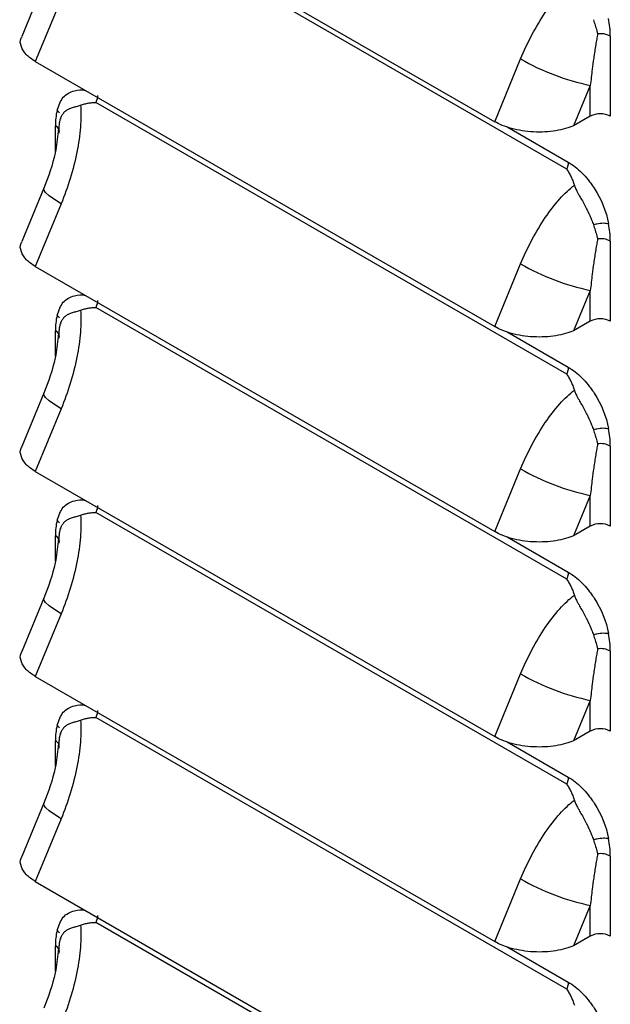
# Model space of a CAD drawing. Header units: millimetres. Extents: x 0 to 1956, y 0 to 1511.
# Tile 24 of 32: x 1618 to 1660, y 878 to 948. Entities that reach past the tile are written whole.
import ezdxf

# ---------------------------------------------------------------- set-up
doc = ezdxf.new("R2010")
doc.units = ezdxf.units.MM
doc.header["$LTSCALE"] = 7

msp = doc.modelspace()

# ---------------------------------------------------------------- linework, layer by layer
for p, q in [((1618.924, 959.214), (1651.455, 940.435)), ((1656.551, 937.074), (1623.221, 956.314)), ((1619.528, 950.249), (1617.968, 946.467)), ((1620.755, 949.136), (1618.924, 944.696)), ((1659.638, 946.495), (1659.638, 940.824)), ((1618.924, 944.696), (1651.455, 925.917)), ((1651.455, 940.435), (1653.286, 944.874)), ((1658.223, 943.005), (1657.043, 940.143)), ((1658.223, 940.824), (1658.223, 943.005)), ((1656.551, 922.555), (1623.221, 941.796)), ((1620.735, 940.633), (1620.736, 940.719)), ((1658.223, 940.824), (1657.043, 940.143)), ((1620.349, 938.333), (1620.349, 940.14)), ((1620.735, 940.604), (1620.735, 940.633)), ((1652.344, 940.059), (1656.658, 937.568)), ((1620.577, 939.964), (1620.546, 939.743)), ((1619.528, 935.731), (1617.968, 931.949)), ((1620.755, 934.618), (1618.924, 930.178)), ((1659.638, 931.977), (1659.638, 926.306)), ((1651.455, 925.917), (1653.286, 930.356)), ((1618.924, 930.178), (1651.455, 911.398)), ((1658.223, 928.487), (1657.043, 925.625)), ((1658.223, 926.306), (1658.223, 928.487)), ((1656.551, 908.037), (1623.221, 927.278)), ((1620.735, 926.115), (1620.736, 926.201)), ((1620.735, 926.086), (1620.735, 926.115)), ((1658.223, 926.306), (1657.043, 925.625)), ((1620.349, 923.815), (1620.349, 925.622)), ((1620.577, 925.446), (1620.546, 925.224)), ((1652.344, 925.541), (1656.658, 923.05)), ((1619.528, 921.213), (1617.968, 917.431)), ((1620.755, 920.1), (1618.924, 915.66)), ((1659.638, 917.459), (1659.638, 911.788)), ((1618.924, 915.66), (1651.455, 896.88)), ((1651.455, 911.398), (1653.286, 915.838)), ((1658.223, 913.969), (1657.043, 911.107)), ((1658.223, 911.788), (1658.223, 913.969)), ((1656.551, 893.519), (1623.221, 912.76)), ((1620.735, 911.597), (1620.736, 911.683)), ((1620.735, 911.568), (1620.735, 911.597)), ((1658.223, 911.788), (1657.043, 911.107)), ((1620.349, 909.297), (1620.349, 911.104)), ((1620.577, 910.928), (1620.546, 910.706)), ((1652.344, 911.023), (1656.658, 908.532)), ((1619.528, 906.695), (1617.968, 902.913)), ((1620.755, 905.582), (1618.924, 901.142)), ((1659.638, 902.941), (1659.638, 897.27)), ((1618.924, 901.142), (1651.455, 882.362)), ((1651.455, 896.88), (1653.286, 901.32)), ((1658.223, 899.45), (1657.043, 896.589)), ((1658.223, 897.27), (1658.223, 899.45)), ((1656.551, 879.001), (1623.221, 898.242)), ((1620.735, 897.079), (1620.736, 897.165)), ((1620.735, 897.05), (1620.735, 897.079)), ((1658.223, 897.27), (1657.043, 896.589)), ((1620.349, 894.779), (1620.349, 896.586)), ((1620.577, 896.41), (1620.546, 896.188)), ((1652.344, 896.505), (1656.658, 894.014)), ((1619.528, 892.177), (1617.968, 888.395)), ((1620.755, 891.064), (1618.924, 886.624)), ((1659.638, 888.423), (1659.638, 882.752)), ((1618.924, 886.624), (1651.455, 867.844)), ((1651.455, 882.362), (1653.286, 886.802)), ((1658.223, 884.932), (1657.043, 882.071)), ((1658.223, 882.752), (1658.223, 884.932)), ((1656.551, 864.483), (1623.221, 883.724)), ((1620.735, 882.56), (1620.736, 882.647)), ((1620.735, 882.531), (1620.735, 882.56)), ((1658.223, 882.752), (1657.043, 882.071)), ((1620.349, 880.261), (1620.349, 882.068)), ((1620.577, 881.891), (1620.546, 881.67)), ((1652.344, 881.986), (1656.658, 879.496))]:
    msp.add_line(p, q)
at = {"flags": 128}
for points in [[(1620.755, 934.618), (1620.277, 934.912), (1619.905, 935.183), (1619.653, 935.42), (1619.53, 935.613), (1619.529, 935.734)], [(1620.755, 920.1), (1620.277, 920.394), (1619.905, 920.665), (1619.653, 920.901), (1619.53, 921.094), (1619.529, 921.216)], [(1620.755, 905.582), (1620.277, 905.876), (1619.905, 906.147), (1619.653, 906.383), (1619.53, 906.576), (1619.529, 906.698)], [(1620.755, 891.064), (1620.277, 891.358), (1619.905, 891.629), (1619.653, 891.865), (1619.53, 892.058), (1619.529, 892.18)]]:
    msp.add_lwpolyline(points, dxfattribs=at)
for centre, radius, start, end in [((1652.796, 946.462), 6.841, 0.28304, 10.70545), ((1658.937, 945.151), 1.516, 62.48957, 97.49338), ((1661.528, 959.186), 16.515, 240.06301, 258.45716), ((1625.177, 940.174), 4.829, 167.24768, 180.40105), ((1658.93, 939.459), 1.537, 62.60967, 117.39032), ((1620.159, 939.695), 0.484, 4.3876, 66.93255), ((1652.796, 931.944), 6.841, 0.28304, 10.70545), ((1658.937, 930.633), 1.516, 62.48957, 97.49338), ((1661.528, 944.668), 16.515, 240.06301, 258.45716), ((1625.177, 925.656), 4.829, 167.24768, 180.40105), ((1658.93, 924.941), 1.537, 62.60967, 117.39032), ((1620.159, 925.177), 0.484, 4.3876, 66.93255), ((1652.796, 917.425), 6.841, 0.28304, 10.70545), ((1658.937, 916.115), 1.516, 62.48957, 97.49338), ((1661.528, 930.15), 16.515, 240.06301, 258.45716), ((1625.177, 911.138), 4.829, 167.24768, 180.40105), ((1658.93, 910.423), 1.537, 62.60967, 117.39032), ((1620.159, 910.659), 0.484, 4.3876, 66.93255), ((1652.796, 902.907), 6.841, 0.28304, 10.70545), ((1658.937, 901.596), 1.516, 62.48957, 97.49338), ((1661.528, 915.632), 16.515, 240.06301, 258.45716), ((1625.177, 896.62), 4.829, 167.24768, 180.40105), ((1658.93, 895.905), 1.537, 62.60967, 117.39032), ((1620.047, 896.02), 0.641, 32.1282, 61.89325), ((1652.796, 888.389), 6.841, 0.28304, 10.70545), ((1658.937, 887.078), 1.516, 62.48957, 97.49338), ((1661.528, 901.114), 16.515, 240.06301, 258.45716), ((1625.177, 882.102), 4.829, 167.24768, 180.40105), ((1658.93, 881.387), 1.537, 62.60967, 117.39032), ((1620.159, 881.622), 0.484, 4.3876, 66.93255)]:
    msp.add_arc(centre, radius, start, end)
for points, knots in [([(1653.286, 944.874), (1653.525, 945.453), (1653.794, 946.03), (1654.383, 947.14), (1654.702, 947.672), (1655.368, 948.649), (1655.714, 949.094), (1656.408, 949.868), (1656.755, 950.196), (1657.091, 950.461)], [0, 0, 0, 0, 0.25, 0.25, 0.5, 0.5, 0.75, 0.75, 1, 1, 1, 1]), ([(1658.439, 947.657), (1658.46, 947.591), (1658.503, 947.458), (1658.566, 947.259), (1658.626, 947.059), (1658.685, 946.856), (1658.721, 946.722), (1658.74, 946.654)], [0, 0, 0, 0, 0.18947, 0.383984, 0.583752, 0.789005, 1, 1, 1, 1]), ([(1618.924, 944.696), (1618.697, 944.849), (1618.222, 945.169), (1617.899, 945.747), (1617.813, 946.203), (1617.972, 946.419), (1617.998, 946.454)], [0, 0, 0, 0, 0.287592, 0.602099, 0.93556, 1, 1, 1, 1]), ([(1658.74, 946.654), (1658.717, 946.53), (1658.67, 946.271), (1658.601, 945.861), (1658.53, 945.41), (1658.446, 944.834), (1658.338, 944.031), (1658.266, 943.385), (1658.223, 943.005)], [0, 0, 0, 0, 0.10396, 0.218211, 0.342756, 0.477597, 0.692973, 1, 1, 1, 1]), ([(1620.468, 941.24), (1620.589, 941.58), (1620.834, 942.266), (1621.609, 942.643), (1622.213, 942.742), (1622.527, 942.612), (1622.554, 942.601)], [0, 0, 0, 0, 0.348559, 0.701141, 0.974676, 1, 1, 1, 1]), ([(1620.66, 940.43), (1620.665, 940.456), (1620.675, 940.511), (1620.694, 940.59), (1620.719, 940.673), (1620.755, 940.771), (1620.819, 940.906), (1620.893, 941.013), (1620.955, 941.084), (1620.98, 941.111), (1621.027, 941.157), (1621.134, 941.246), (1621.308, 941.345), (1621.515, 941.421), (1621.689, 941.473), (1621.836, 941.514), (1621.983, 941.553), (1622.088, 941.588), (1622.136, 941.604)], [0, 0, 0, 0, 0.038373, 0.080185, 0.125321, 0.173711, 0.25028, 0.375704, 0.391291, 0.406852, 0.437907, 0.499865, 0.634348, 0.749592, 0.816743, 0.874571, 0.942689, 1, 1, 1, 1]), ([(1622.136, 941.604), (1622.166, 941.128), (1622.16, 940.602), (1622.072, 939.479), (1621.989, 938.882), (1621.747, 937.66), (1621.589, 937.035), (1621.212, 935.803), (1620.994, 935.196), (1620.755, 934.618)], [0, 0, 0, 0, 0.25, 0.25, 0.5, 0.5, 0.75, 0.75, 1, 1, 1, 1]), ([(1622.136, 941.604), (1622.183, 941.621), (1622.276, 941.653), (1622.413, 941.692), (1622.546, 941.725), (1622.723, 941.76), (1622.902, 941.784), (1623.07, 941.794), (1623.161, 941.796), (1623.206, 941.796), (1623.221, 941.796)], [0, 0, 0, 0, 0.132846, 0.260432, 0.382713, 0.49973, 0.749985, 0.875064, 0.959449, 1, 1, 1, 1]), ([(1620.624, 939.622), (1620.621, 939.681), (1620.615, 939.797), (1620.615, 939.966), (1620.622, 940.127), (1620.637, 940.282), (1620.653, 940.381), (1620.66, 940.43)], [0, 0, 0, 0, 0.210995, 0.416248, 0.616016, 0.81053, 1, 1, 1, 1]), ([(1657.043, 940.143), (1656.699, 939.996), (1656.271, 939.87), (1655.293, 939.712), (1654.744, 939.682), (1653.926, 939.725), (1653.654, 939.753), (1653.131, 939.836), (1652.879, 939.89), (1652.172, 940.084), (1651.77, 940.253), (1651.455, 940.435)], [0, 0, 0, 0, 0.25, 0.25, 0.5, 0.5, 0.625, 0.625, 0.75, 0.75, 1, 1, 1, 1]), ([(1620.546, 939.743), (1620.491, 939.231), (1620.342, 937.846), (1619.843, 936.55), (1619.528, 935.733)], [0, 0, 0, 0, 0.369455, 1, 1, 1, 1]), ([(1656.658, 937.568), (1656.658, 937.493), (1656.649, 937.412), (1656.621, 937.286), (1656.609, 937.243), (1656.589, 937.18), (1656.582, 937.158), (1656.571, 937.126), (1656.565, 937.111), (1656.558, 937.092), (1656.555, 937.084), (1656.553, 937.079), (1656.553, 937.077), (1656.551, 937.074)], [0, 0, 0, 0, 0.5, 0.5, 0.75, 0.75, 0.875, 0.875, 0.9375, 0.96875, 0.984375, 0.984375, 1, 1, 1, 1]), ([(1656.658, 937.568), (1656.996, 937.373), (1657.479, 936.997), (1657.998, 936.412), (1658.246, 936.084), (1658.35, 935.935), (1658.419, 935.834), (1658.454, 935.781), (1659.015, 934.92), (1659.359, 934.081), (1659.519, 933.214)], [0, 0, 0, 0, 0.25, 0.375, 0.4375, 0.46875, 0.46875, 0.5, 0.5, 1, 1, 1, 1]), ([(1656.551, 937.074), (1656.578, 937.031), (1656.634, 936.946), (1656.738, 936.768), (1656.856, 936.543), (1656.984, 936.253), (1657.054, 936.05), (1657.091, 935.943)], [0, 0, 0, 0, 0.125072, 0.250152, 0.500317, 0.737211, 1, 1, 1, 1]), ([(1653.286, 930.356), (1653.525, 930.935), (1653.794, 931.512), (1654.383, 932.622), (1654.702, 933.154), (1655.368, 934.131), (1655.714, 934.576), (1656.408, 935.35), (1656.755, 935.678), (1657.091, 935.943)], [0, 0, 0, 0, 0.25, 0.25, 0.5, 0.5, 0.75, 0.75, 1, 1, 1, 1]), ([(1657.091, 935.943), (1657.103, 935.908), (1657.13, 935.832), (1657.18, 935.713), (1657.243, 935.577), (1657.325, 935.419), (1657.446, 935.197), (1657.615, 934.903), (1657.778, 934.609), (1657.892, 934.394), (1657.944, 934.29), (1657.971, 934.239), (1657.984, 934.208), (1657.995, 934.187), (1658.007, 934.166), (1658.02, 934.136), (1658.046, 934.083), (1658.096, 933.979), (1658.17, 933.82), (1658.249, 933.645), (1658.323, 933.469), (1658.385, 933.308), (1658.422, 933.193), (1658.439, 933.139)], [0, 0, 0, 0, 0.037158, 0.078937, 0.125454, 0.183035, 0.250493, 0.36598, 0.500084, 0.562042, 0.593111, 0.608681, 0.617291, 0.624288, 0.631112, 0.639931, 0.655602, 0.687011, 0.7498, 0.824616, 0.874702, 0.940703, 1, 1, 1, 1]), ([(1658.439, 933.139), (1658.519, 933.164), (1658.605, 933.187), (1658.693, 933.206), (1658.85, 933.24), (1659.013, 933.259), (1659.157, 933.26), (1659.3, 933.26), (1659.424, 933.243), (1659.519, 933.214)], [0.4173971, 0.4173971, 0.4173971, 0.4173971, 0.5822598, 0.5822598, 0.5822598, 0.8733897, 0.8733897, 0.8733897, 1.1645196, 1.1645196, 1.1645196, 1.1645196]), ([(1658.439, 933.139), (1658.46, 933.073), (1658.503, 932.94), (1658.566, 932.741), (1658.626, 932.541), (1658.685, 932.338), (1658.721, 932.204), (1658.74, 932.136)], [0, 0, 0, 0, 0.18947, 0.383984, 0.583752, 0.789005, 1, 1, 1, 1]), ([(1618.924, 930.178), (1618.697, 930.331), (1618.222, 930.651), (1617.899, 931.229), (1617.813, 931.685), (1617.972, 931.901), (1617.998, 931.936)], [0, 0, 0, 0, 0.287592, 0.602099, 0.93556, 1, 1, 1, 1]), ([(1658.74, 932.136), (1658.717, 932.012), (1658.67, 931.753), (1658.601, 931.342), (1658.53, 930.892), (1658.446, 930.316), (1658.338, 929.513), (1658.266, 928.867), (1658.223, 928.487)], [0, 0, 0, 0, 0.10396, 0.218211, 0.342756, 0.477597, 0.692973, 1, 1, 1, 1]), ([(1620.468, 926.722), (1620.589, 927.062), (1620.834, 927.748), (1621.609, 928.125), (1622.213, 928.224), (1622.527, 928.094), (1622.554, 928.083)], [0, 0, 0, 0, 0.348559, 0.701141, 0.974676, 1, 1, 1, 1]), ([(1620.66, 925.912), (1620.665, 925.938), (1620.675, 925.992), (1620.694, 926.072), (1620.719, 926.155), (1620.755, 926.252), (1620.819, 926.388), (1620.893, 926.495), (1620.955, 926.566), (1620.98, 926.593), (1621.027, 926.639), (1621.134, 926.728), (1621.308, 926.827), (1621.515, 926.903), (1621.689, 926.955), (1621.836, 926.996), (1621.983, 927.035), (1622.088, 927.07), (1622.136, 927.086)], [0, 0, 0, 0, 0.038373, 0.080185, 0.125321, 0.173711, 0.25028, 0.375704, 0.391291, 0.406852, 0.437907, 0.499865, 0.634348, 0.749592, 0.816743, 0.874571, 0.942689, 1, 1, 1, 1]), ([(1622.136, 927.086), (1622.166, 926.61), (1622.16, 926.084), (1622.072, 924.961), (1621.989, 924.364), (1621.747, 923.142), (1621.589, 922.517), (1621.212, 921.285), (1620.994, 920.678), (1620.755, 920.1)], [0, 0, 0, 0, 0.25, 0.25, 0.5, 0.5, 0.75, 0.75, 1, 1, 1, 1]), ([(1622.136, 927.086), (1622.183, 927.103), (1622.276, 927.135), (1622.413, 927.174), (1622.546, 927.207), (1622.723, 927.242), (1622.902, 927.265), (1623.07, 927.276), (1623.161, 927.278), (1623.206, 927.278), (1623.221, 927.278)], [0, 0, 0, 0, 0.132846, 0.260432, 0.382713, 0.49973, 0.749985, 0.875064, 0.959449, 1, 1, 1, 1]), ([(1620.624, 925.104), (1620.621, 925.163), (1620.615, 925.279), (1620.615, 925.448), (1620.622, 925.609), (1620.637, 925.764), (1620.653, 925.863), (1620.66, 925.912)], [0, 0, 0, 0, 0.210995, 0.416248, 0.616016, 0.81053, 1, 1, 1, 1]), ([(1657.043, 925.625), (1656.699, 925.478), (1656.271, 925.352), (1655.293, 925.194), (1654.744, 925.164), (1653.926, 925.207), (1653.654, 925.235), (1653.131, 925.318), (1652.879, 925.372), (1652.172, 925.566), (1651.77, 925.735), (1651.455, 925.917)], [0, 0, 0, 0, 0.25, 0.25, 0.5, 0.5, 0.625, 0.625, 0.75, 0.75, 1, 1, 1, 1]), ([(1620.546, 925.224), (1620.491, 924.713), (1620.342, 923.328), (1619.843, 922.032), (1619.528, 921.214)], [0, 0, 0, 0, 0.369455, 1, 1, 1, 1]), ([(1656.658, 923.05), (1656.658, 922.975), (1656.649, 922.894), (1656.621, 922.768), (1656.609, 922.725), (1656.589, 922.662), (1656.582, 922.64), (1656.571, 922.608), (1656.565, 922.592), (1656.558, 922.574), (1656.555, 922.566), (1656.553, 922.561), (1656.553, 922.559), (1656.551, 922.555)], [0, 0, 0, 0, 0.5, 0.5, 0.75, 0.75, 0.875, 0.875, 0.9375, 0.96875, 0.984375, 0.984375, 1, 1, 1, 1]), ([(1656.658, 923.05), (1656.996, 922.855), (1657.479, 922.479), (1657.998, 921.894), (1658.246, 921.566), (1658.35, 921.417), (1658.419, 921.316), (1658.454, 921.263), (1659.015, 920.402), (1659.359, 919.563), (1659.519, 918.696)], [0, 0, 0, 0, 0.25, 0.375, 0.4375, 0.46875, 0.46875, 0.5, 0.5, 1, 1, 1, 1]), ([(1656.551, 922.555), (1656.578, 922.513), (1656.634, 922.428), (1656.738, 922.25), (1656.856, 922.025), (1656.984, 921.735), (1657.054, 921.532), (1657.091, 921.425)], [0, 0, 0, 0, 0.125072, 0.250152, 0.500317, 0.737211, 1, 1, 1, 1]), ([(1653.286, 915.838), (1653.525, 916.416), (1653.794, 916.994), (1654.383, 918.104), (1654.702, 918.636), (1655.368, 919.613), (1655.714, 920.058), (1656.408, 920.831), (1656.755, 921.16), (1657.091, 921.425)], [0, 0, 0, 0, 0.25, 0.25, 0.5, 0.5, 0.75, 0.75, 1, 1, 1, 1]), ([(1657.091, 921.425), (1657.103, 921.389), (1657.13, 921.313), (1657.18, 921.195), (1657.243, 921.059), (1657.325, 920.901), (1657.446, 920.679), (1657.615, 920.385), (1657.778, 920.091), (1657.892, 919.876), (1657.944, 919.772), (1657.971, 919.72), (1657.984, 919.69), (1657.995, 919.669), (1658.007, 919.648), (1658.02, 919.618), (1658.046, 919.565), (1658.096, 919.461), (1658.17, 919.302), (1658.249, 919.127), (1658.323, 918.951), (1658.385, 918.79), (1658.422, 918.675), (1658.439, 918.621)], [0, 0, 0, 0, 0.037158, 0.078937, 0.125454, 0.183035, 0.250493, 0.36598, 0.500084, 0.562042, 0.593111, 0.608681, 0.617291, 0.624288, 0.631112, 0.639931, 0.655602, 0.687011, 0.7498, 0.824616, 0.874702, 0.940703, 1, 1, 1, 1]), ([(1658.439, 918.621), (1658.519, 918.646), (1658.605, 918.669), (1658.693, 918.688), (1658.85, 918.721), (1659.013, 918.741), (1659.157, 918.742), (1659.3, 918.742), (1659.424, 918.725), (1659.519, 918.696)], [0.4173971, 0.4173971, 0.4173971, 0.4173971, 0.5822598, 0.5822598, 0.5822598, 0.8733897, 0.8733897, 0.8733897, 1.1645196, 1.1645196, 1.1645196, 1.1645196]), ([(1658.439, 918.621), (1658.46, 918.555), (1658.503, 918.422), (1658.566, 918.223), (1658.626, 918.023), (1658.685, 917.82), (1658.721, 917.686), (1658.74, 917.618)], [0, 0, 0, 0, 0.18947, 0.383984, 0.583752, 0.789005, 1, 1, 1, 1]), ([(1618.924, 915.66), (1618.697, 915.813), (1618.222, 916.133), (1617.899, 916.711), (1617.813, 917.166), (1617.972, 917.383), (1617.998, 917.418)], [0, 0, 0, 0, 0.287592, 0.602099, 0.93556, 1, 1, 1, 1]), ([(1658.74, 917.618), (1658.717, 917.494), (1658.67, 917.235), (1658.601, 916.824), (1658.53, 916.374), (1658.446, 915.798), (1658.338, 914.995), (1658.266, 914.349), (1658.223, 913.969)], [0, 0, 0, 0, 0.10396, 0.218211, 0.342756, 0.477597, 0.692973, 1, 1, 1, 1]), ([(1620.468, 912.204), (1620.589, 912.544), (1620.834, 913.23), (1621.609, 913.607), (1622.213, 913.706), (1622.527, 913.576), (1622.554, 913.565)], [0, 0, 0, 0, 0.348559, 0.701141, 0.974676, 1, 1, 1, 1]), ([(1620.66, 911.394), (1620.665, 911.42), (1620.675, 911.474), (1620.694, 911.554), (1620.719, 911.637), (1620.755, 911.734), (1620.819, 911.87), (1620.893, 911.977), (1620.955, 912.048), (1620.98, 912.075), (1621.027, 912.121), (1621.134, 912.21), (1621.308, 912.309), (1621.515, 912.385), (1621.689, 912.437), (1621.836, 912.477), (1621.983, 912.517), (1622.088, 912.552), (1622.136, 912.568)], [0, 0, 0, 0, 0.038373, 0.0801852, 0.1253209, 0.173711, 0.2502802, 0.3757041, 0.391291, 0.4068516, 0.4379074, 0.4998651, 0.6343478, 0.7495916, 0.8167435, 0.8745706, 0.9426893, 1, 1, 1, 1]), ([(1622.136, 912.568), (1622.166, 912.092), (1622.16, 911.566), (1622.072, 910.443), (1621.989, 909.846), (1621.747, 908.624), (1621.589, 907.999), (1621.212, 906.767), (1620.994, 906.16), (1620.755, 905.582)], [0, 0, 0, 0, 0.25, 0.25, 0.5, 0.5, 0.75, 0.75, 1, 1, 1, 1]), ([(1622.136, 912.568), (1622.183, 912.585), (1622.276, 912.617), (1622.413, 912.656), (1622.546, 912.688), (1622.723, 912.724), (1622.902, 912.747), (1623.07, 912.758), (1623.161, 912.76), (1623.206, 912.76), (1623.221, 912.76)], [0, 0, 0, 0, 0.132846, 0.260432, 0.382713, 0.49973, 0.749985, 0.875064, 0.959449, 1, 1, 1, 1]), ([(1620.624, 910.585), (1620.621, 910.645), (1620.615, 910.761), (1620.615, 910.93), (1620.622, 911.091), (1620.637, 911.246), (1620.653, 911.345), (1620.66, 911.394)], [0, 0, 0, 0, 0.210995, 0.416248, 0.616016, 0.81053, 1, 1, 1, 1]), ([(1657.043, 911.107), (1656.699, 910.959), (1656.271, 910.834), (1655.293, 910.676), (1654.744, 910.646), (1653.926, 910.688), (1653.654, 910.717), (1653.131, 910.8), (1652.879, 910.854), (1652.172, 911.047), (1651.77, 911.217), (1651.455, 911.398)], [0, 0, 0, 0, 0.25, 0.25, 0.5, 0.5, 0.625, 0.625, 0.75, 0.75, 1, 1, 1, 1]), ([(1620.546, 910.706), (1620.491, 910.195), (1620.342, 908.81), (1619.843, 907.514), (1619.528, 906.696)], [0, 0, 0, 0, 0.369455, 1, 1, 1, 1]), ([(1656.658, 908.532), (1656.658, 908.457), (1656.649, 908.376), (1656.621, 908.25), (1656.609, 908.207), (1656.589, 908.143), (1656.582, 908.122), (1656.571, 908.09), (1656.565, 908.074), (1656.558, 908.056), (1656.555, 908.048), (1656.553, 908.043), (1656.553, 908.041), (1656.551, 908.037)], [0, 0, 0, 0, 0.5, 0.5, 0.75, 0.75, 0.875, 0.875, 0.9375, 0.96875, 0.984375, 0.984375, 1, 1, 1, 1]), ([(1656.551, 908.037), (1656.578, 907.995), (1656.634, 907.909), (1656.738, 907.732), (1656.856, 907.506), (1656.984, 907.217), (1657.054, 907.014), (1657.091, 906.907)], [0, 0, 0, 0, 0.125072, 0.250152, 0.500317, 0.737211, 1, 1, 1, 1]), ([(1656.658, 908.532), (1656.996, 908.337), (1657.479, 907.961), (1657.998, 907.376), (1658.246, 907.047), (1658.35, 906.899), (1658.419, 906.798), (1658.454, 906.745), (1659.015, 905.884), (1659.359, 905.045), (1659.519, 904.178)], [0, 0, 0, 0, 0.25, 0.375, 0.4375, 0.46875, 0.46875, 0.5, 0.5, 1, 1, 1, 1]), ([(1653.286, 901.32), (1653.525, 901.898), (1653.794, 902.476), (1654.383, 903.586), (1654.702, 904.118), (1655.368, 905.095), (1655.714, 905.54), (1656.408, 906.313), (1656.755, 906.642), (1657.091, 906.907)], [0, 0, 0, 0, 0.25, 0.25, 0.5, 0.5, 0.75, 0.75, 1, 1, 1, 1]), ([(1657.091, 906.907), (1657.103, 906.871), (1657.13, 906.795), (1657.18, 906.677), (1657.243, 906.541), (1657.325, 906.383), (1657.446, 906.161), (1657.615, 905.867), (1657.778, 905.573), (1657.892, 905.358), (1657.944, 905.254), (1657.971, 905.202), (1657.984, 905.172), (1657.995, 905.151), (1658.007, 905.13), (1658.02, 905.1), (1658.046, 905.047), (1658.096, 904.943), (1658.17, 904.784), (1658.249, 904.609), (1658.323, 904.433), (1658.385, 904.272), (1658.422, 904.157), (1658.439, 904.103)], [0, 0, 0, 0, 0.0371579, 0.0789369, 0.1254536, 0.1830348, 0.2504927, 0.3659804, 0.5000843, 0.5620422, 0.593111, 0.6086813, 0.6172914, 0.6242884, 0.6311118, 0.6399308, 0.6556022, 0.6870112, 0.7498002, 0.8246163, 0.8747021, 0.9407025, 1, 1, 1, 1]), ([(1658.439, 904.103), (1658.519, 904.128), (1658.605, 904.151), (1658.693, 904.17), (1658.85, 904.203), (1659.013, 904.223), (1659.157, 904.223), (1659.3, 904.224), (1659.424, 904.207), (1659.519, 904.178)], [0.4173971, 0.4173971, 0.4173971, 0.4173971, 0.5822598, 0.5822598, 0.5822598, 0.8733897, 0.8733897, 0.8733897, 1.1645196, 1.1645196, 1.1645196, 1.1645196]), ([(1658.439, 904.103), (1658.46, 904.037), (1658.503, 903.904), (1658.566, 903.705), (1658.626, 903.505), (1658.685, 903.302), (1658.721, 903.168), (1658.74, 903.1)], [0, 0, 0, 0, 0.18947, 0.383984, 0.583752, 0.789005, 1, 1, 1, 1]), ([(1658.74, 903.1), (1658.717, 902.976), (1658.67, 902.717), (1658.601, 902.306), (1658.53, 901.856), (1658.446, 901.28), (1658.338, 900.477), (1658.266, 899.83), (1658.223, 899.45)], [0, 0, 0, 0, 0.10396, 0.218211, 0.342756, 0.477597, 0.692973, 1, 1, 1, 1]), ([(1618.924, 901.142), (1618.697, 901.295), (1618.222, 901.615), (1617.899, 902.193), (1617.813, 902.648), (1617.972, 902.865), (1617.998, 902.9)], [0, 0, 0, 0, 0.287592, 0.602099, 0.93556, 1, 1, 1, 1]), ([(1620.468, 897.685), (1620.589, 898.026), (1620.834, 898.711), (1621.609, 899.089), (1622.213, 899.188), (1622.527, 899.058), (1622.554, 899.047)], [0, 0, 0, 0, 0.3485594, 0.7011411, 0.9746762, 1, 1, 1, 1]), ([(1622.136, 898.05), (1622.183, 898.066), (1622.276, 898.099), (1622.413, 898.138), (1622.546, 898.17), (1622.723, 898.206), (1622.902, 898.229), (1623.07, 898.24), (1623.161, 898.242), (1623.206, 898.242), (1623.221, 898.242)], [0, 0, 0, 0, 0.132846, 0.260432, 0.382713, 0.49973, 0.749985, 0.875064, 0.959449, 1, 1, 1, 1]), ([(1620.66, 896.876), (1620.665, 896.902), (1620.675, 896.956), (1620.694, 897.036), (1620.719, 897.119), (1620.755, 897.216), (1620.819, 897.352), (1620.893, 897.459), (1620.955, 897.53), (1620.98, 897.557), (1621.027, 897.603), (1621.134, 897.691), (1621.308, 897.791), (1621.515, 897.867), (1621.689, 897.919), (1621.836, 897.959), (1621.983, 897.999), (1622.088, 898.034), (1622.136, 898.05)], [0, 0, 0, 0, 0.038373, 0.080185, 0.125321, 0.173711, 0.25028, 0.375704, 0.391291, 0.406852, 0.437907, 0.499865, 0.634348, 0.749592, 0.816743, 0.874571, 0.942689, 1, 1, 1, 1]), ([(1622.136, 898.05), (1622.166, 897.574), (1622.16, 897.048), (1622.072, 895.925), (1621.989, 895.328), (1621.747, 894.106), (1621.589, 893.481), (1621.212, 892.249), (1620.994, 891.642), (1620.755, 891.064)], [0, 0, 0, 0, 0.25, 0.25, 0.5, 0.5, 0.75, 0.75, 1, 1, 1, 1]), ([(1620.624, 896.067), (1620.621, 896.126), (1620.615, 896.243), (1620.615, 896.412), (1620.622, 896.573), (1620.637, 896.728), (1620.653, 896.827), (1620.66, 896.876)], [0, 0, 0, 0, 0.210995, 0.416248, 0.616016, 0.81053, 1, 1, 1, 1]), ([(1657.043, 896.589), (1656.699, 896.441), (1656.271, 896.315), (1655.293, 896.158), (1654.744, 896.128), (1653.926, 896.17), (1653.654, 896.199), (1653.131, 896.282), (1652.879, 896.336), (1652.172, 896.529), (1651.77, 896.699), (1651.455, 896.88)], [0, 0, 0, 0, 0.25, 0.25, 0.5, 0.5, 0.625, 0.625, 0.75, 0.75, 1, 1, 1, 1]), ([(1620.546, 896.188), (1620.491, 895.677), (1620.342, 894.291), (1619.843, 892.995), (1619.528, 892.178)], [0, 0, 0, 0, 0.369455, 1, 1, 1, 1]), ([(1656.658, 894.014), (1656.658, 893.939), (1656.649, 893.858), (1656.621, 893.732), (1656.609, 893.689), (1656.589, 893.625), (1656.582, 893.604), (1656.571, 893.572), (1656.565, 893.556), (1656.558, 893.538), (1656.555, 893.53), (1656.553, 893.525), (1656.553, 893.523), (1656.551, 893.519)], [0, 0, 0, 0, 0.5, 0.5, 0.75, 0.75, 0.875, 0.875, 0.9375, 0.96875, 0.984375, 0.984375, 1, 1, 1, 1]), ([(1656.658, 894.014), (1656.996, 893.819), (1657.479, 893.442), (1657.998, 892.858), (1658.246, 892.529), (1658.35, 892.381), (1658.419, 892.28), (1658.454, 892.227), (1659.015, 891.365), (1659.359, 890.527), (1659.519, 889.66)], [0, 0, 0, 0, 0.25, 0.375, 0.4375, 0.46875, 0.46875, 0.5, 0.5, 1, 1, 1, 1]), ([(1656.551, 893.519), (1656.578, 893.477), (1656.634, 893.391), (1656.738, 893.214), (1656.856, 892.988), (1656.984, 892.699), (1657.054, 892.496), (1657.091, 892.389)], [0, 0, 0, 0, 0.125072, 0.250152, 0.500317, 0.737211, 1, 1, 1, 1]), ([(1653.286, 886.802), (1653.525, 887.38), (1653.794, 887.958), (1654.383, 889.068), (1654.702, 889.6), (1655.368, 890.577), (1655.714, 891.022), (1656.408, 891.795), (1656.755, 892.124), (1657.091, 892.389)], [0, 0, 0, 0, 0.25, 0.25, 0.5, 0.5, 0.75, 0.75, 1, 1, 1, 1]), ([(1657.091, 892.389), (1657.103, 892.353), (1657.13, 892.277), (1657.18, 892.159), (1657.243, 892.023), (1657.325, 891.865), (1657.446, 891.642), (1657.615, 891.349), (1657.778, 891.055), (1657.892, 890.84), (1657.944, 890.736), (1657.971, 890.684), (1657.984, 890.654), (1657.995, 890.633), (1658.007, 890.612), (1658.02, 890.581), (1658.046, 890.529), (1658.096, 890.425), (1658.17, 890.266), (1658.249, 890.091), (1658.323, 889.915), (1658.385, 889.754), (1658.422, 889.639), (1658.439, 889.585)], [0, 0, 0, 0, 0.037158, 0.078937, 0.125454, 0.183035, 0.250493, 0.36598, 0.500084, 0.562042, 0.593111, 0.608681, 0.617291, 0.624288, 0.631112, 0.639931, 0.655602, 0.687011, 0.7498, 0.824616, 0.874702, 0.940703, 1, 1, 1, 1]), ([(1658.439, 889.585), (1658.519, 889.61), (1658.605, 889.633), (1658.693, 889.652), (1658.85, 889.685), (1659.013, 889.705), (1659.157, 889.705), (1659.3, 889.706), (1659.424, 889.689), (1659.519, 889.66)], [0.4173971, 0.4173971, 0.4173971, 0.4173971, 0.5822598, 0.5822598, 0.5822598, 0.8733897, 0.8733897, 0.8733897, 1.1645196, 1.1645196, 1.1645196, 1.1645196]), ([(1658.439, 889.585), (1658.46, 889.519), (1658.503, 889.386), (1658.566, 889.187), (1658.626, 888.987), (1658.685, 888.784), (1658.721, 888.65), (1658.74, 888.582)], [0, 0, 0, 0, 0.18947, 0.383984, 0.583752, 0.789005, 1, 1, 1, 1]), ([(1658.74, 888.582), (1658.717, 888.458), (1658.67, 888.199), (1658.601, 887.788), (1658.53, 887.338), (1658.446, 886.762), (1658.338, 885.959), (1658.266, 885.312), (1658.223, 884.932)], [0, 0, 0, 0, 0.10396, 0.218211, 0.342756, 0.477597, 0.692973, 1, 1, 1, 1]), ([(1618.924, 886.624), (1618.697, 886.777), (1618.222, 887.097), (1617.899, 887.675), (1617.813, 888.13), (1617.972, 888.347), (1617.998, 888.382)], [0, 0, 0, 0, 0.287592, 0.602099, 0.93556, 1, 1, 1, 1]), ([(1620.468, 883.167), (1620.589, 883.508), (1620.834, 884.193), (1621.609, 884.571), (1622.213, 884.67), (1622.527, 884.539), (1622.554, 884.528)], [0, 0, 0, 0, 0.348559, 0.701141, 0.974676, 1, 1, 1, 1]), ([(1620.66, 882.358), (1620.665, 882.384), (1620.675, 882.438), (1620.694, 882.518), (1620.719, 882.6), (1620.755, 882.698), (1620.819, 882.834), (1620.893, 882.941), (1620.955, 883.012), (1620.98, 883.039), (1621.027, 883.085), (1621.134, 883.173), (1621.308, 883.273), (1621.515, 883.348), (1621.689, 883.4), (1621.836, 883.441), (1621.983, 883.481), (1622.088, 883.516), (1622.136, 883.532)], [0, 0, 0, 0, 0.038373, 0.080185, 0.125321, 0.173711, 0.25028, 0.375704, 0.391291, 0.406852, 0.437907, 0.499865, 0.634348, 0.749592, 0.816743, 0.874571, 0.942689, 1, 1, 1, 1]), ([(1622.136, 883.532), (1622.166, 883.056), (1622.16, 882.529), (1622.072, 881.407), (1621.989, 880.81), (1621.747, 879.588), (1621.589, 878.963), (1621.212, 877.731), (1620.994, 877.124), (1620.755, 876.545)], [0, 0, 0, 0, 0.25, 0.25, 0.5, 0.5, 0.75, 0.75, 1, 1, 1, 1]), ([(1622.136, 883.532), (1622.183, 883.548), (1622.276, 883.581), (1622.413, 883.62), (1622.546, 883.652), (1622.723, 883.688), (1622.902, 883.711), (1623.07, 883.721), (1623.161, 883.724), (1623.206, 883.724), (1623.221, 883.724)], [0, 0, 0, 0, 0.132846, 0.260432, 0.382713, 0.49973, 0.749985, 0.875064, 0.959449, 1, 1, 1, 1]), ([(1620.624, 881.549), (1620.621, 881.608), (1620.615, 881.725), (1620.615, 881.894), (1620.622, 882.055), (1620.637, 882.209), (1620.653, 882.309), (1620.66, 882.357)], [0, 0, 0, 0, 0.210995, 0.416248, 0.616016, 0.81053, 1, 1, 1, 1]), ([(1657.043, 882.071), (1656.699, 881.923), (1656.271, 881.797), (1655.293, 881.64), (1654.744, 881.61), (1653.926, 881.652), (1653.654, 881.681), (1653.131, 881.764), (1652.879, 881.818), (1652.172, 882.011), (1651.77, 882.181), (1651.455, 882.362)], [0, 0, 0, 0, 0.25, 0.25, 0.5, 0.5, 0.625, 0.625, 0.75, 0.75, 1, 1, 1, 1]), ([(1620.546, 881.67), (1620.491, 881.158), (1620.342, 879.773), (1619.843, 878.477), (1619.528, 877.66)], [0, 0, 0, 0, 0.3694546, 1, 1, 1, 1]), ([(1656.658, 879.496), (1656.658, 879.421), (1656.649, 879.34), (1656.621, 879.214), (1656.609, 879.171), (1656.589, 879.107), (1656.582, 879.086), (1656.571, 879.054), (1656.565, 879.038), (1656.558, 879.02), (1656.555, 879.012), (1656.553, 879.007), (1656.553, 879.005), (1656.551, 879.001)], [0, 0, 0, 0, 0.5, 0.5, 0.75, 0.75, 0.875, 0.875, 0.9375, 0.96875, 0.984375, 0.984375, 1, 1, 1, 1]), ([(1656.658, 879.496), (1656.996, 879.301), (1657.479, 878.924), (1657.998, 878.34), (1658.246, 878.011), (1658.35, 877.863), (1658.419, 877.762), (1658.454, 877.709), (1659.015, 876.847), (1659.359, 876.009), (1659.519, 875.142)], [0, 0, 0, 0, 0.25, 0.375, 0.4375, 0.46875, 0.46875, 0.5, 0.5, 1, 1, 1, 1]), ([(1656.551, 879.001), (1656.578, 878.959), (1656.634, 878.873), (1656.738, 878.696), (1656.856, 878.47), (1656.984, 878.181), (1657.054, 877.978), (1657.091, 877.871)], [0, 0, 0, 0, 0.125072, 0.250152, 0.500317, 0.737211, 1, 1, 1, 1])]:
    msp.add_open_spline(points, degree=3, knots=knots)
for points in [[(1623.328, 942.291), (1623.328, 942.139), (1623.291, 941.966), (1623.221, 941.796)], [(1620.468, 941.24), (1620.529, 941.188), (1620.584, 941.128), (1620.629, 941.062)], [(1623.328, 927.773), (1623.328, 927.621), (1623.291, 927.447), (1623.221, 927.278)], [(1620.468, 926.722), (1620.529, 926.67), (1620.584, 926.61), (1620.629, 926.544)], [(1623.328, 913.255), (1623.328, 913.103), (1623.291, 912.929), (1623.221, 912.76)], [(1620.468, 912.204), (1620.529, 912.152), (1620.584, 912.092), (1620.629, 912.026)], [(1623.328, 898.737), (1623.328, 898.585), (1623.291, 898.411), (1623.221, 898.242)], [(1620.468, 897.685), (1620.529, 897.634), (1620.584, 897.574), (1620.629, 897.507)], [(1623.328, 884.219), (1623.328, 884.067), (1623.291, 883.893), (1623.221, 883.724)], [(1620.468, 883.167), (1620.529, 883.116), (1620.584, 883.055), (1620.629, 882.989)]]:
    msp.add_open_spline(points, degree=3)

doc.saveas('drawing.dxf')
